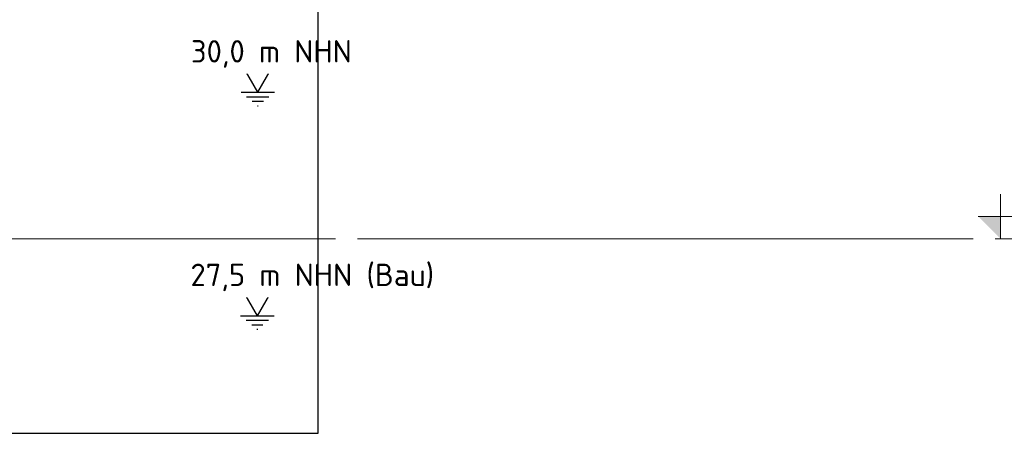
# Model space of a CAD drawing. Extents: x -805 to 3526, y -961 to 1039.
# Tile 94 of 256: x -732 to -721, y 26 to 31. Entities that reach past the tile are written whole.
import ezdxf

# ---------------------------------------------------------------- set-up
doc = ezdxf.new("R2010")
doc.units = 0
for name, pattern in [('AUSGEZOGEN', [2, 1, 1]), ('P-HP-Dorsten 2022 - Schnitt - Schnitt 9 rechts der Rampe$0$VE22-087 - Bf_Dorsten-Hervest ModellRevit2021_rvt-1-Schnitt 9$0$Verdeckt', [7.143750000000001, 4.7625, -2.38125]), ('VE22-087 - Bf_Dorsten-Hervest ModellRevit2021_rvt-1-Schnitt 7$0$Verdeckt', [7.143750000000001, 4.7625, -2.38125])]:
    doc.linetypes.add(name, pattern=pattern)
doc.layers.add('P-HP-Dorsten 2022 - Schnitt - Schnitt 9 rechts der Rampe$0$VE22-087 - Bf_Dorsten-Hervest ModellRevit2021_rvt-1-Schnitt 9$0$A-FLOR-LEVL', color=51, linetype='Continuous', lineweight=5)
doc.layers.add('VE22-087 - Bf_Dorsten-Hervest ModellRevit2021_rvt-1-Schnitt 7$0$A-FLOR-LEVL', color=51, linetype='Continuous', lineweight=5)
for name, color, linetype in [('TTK-Ablage', 7, 'Continuous'), ('TTK-P-Entwässerung Höhe', 5, 'Continuous'), ('TTK-P-TEXT', 12, 'AUSGEZOGEN'), ('TTK-P-Verm-ProVI', 112, 'Continuous'), ('TTK-QP-links', 250, 'Continuous'), ('TTK-QP-rechts', 251, 'Continuous')]:
    doc.layers.add(name, color=color, linetype=linetype)
doc.styles.add('ISOCPEUR', font='isocpeur.ttf', dxfattribs={"height": 3.5})

# ---------------------------------------------------------------- blocks, each defined once
blk = doc.blocks.new('wasser symbol')
at = {"layer": 'TTK-P-TEXT', "color": 5}
for points in [[(-0.153093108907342, 0.2651650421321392), (0.153093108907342, 0.2651650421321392)], [(0, 0), (-0.153093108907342, 0.2651650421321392)], [(0, 0), (0.153093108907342, 0.2651650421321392)], [(-0.1875, 0), (0.1875, 0)], [(-0.125, -0.04999999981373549), (0.125, -0.04999999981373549)], [(-0.0625, -0.09999999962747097), (0.0625, -0.09999999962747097)], [(-0.004342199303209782, -0.1499999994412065), (0.004342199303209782, -0.1499999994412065)]]:
    blk.add_lwpolyline(points, dxfattribs=at)
blk = doc.blocks.new('Schnitt7links neben rampe')
at = {"layer": 'VE22-087 - Bf_Dorsten-Hervest ModellRevit2021_rvt-1-Schnitt 7$0$A-FLOR-LEVL', "linetype": 'VE22-087 - Bf_Dorsten-Hervest ModellRevit2021_rvt-1-Schnitt 7$0$Verdeckt', "lineweight": 9}
blk.add_line((-17.01557708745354, -11.47721857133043), (20.19556212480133, -11.47721857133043), dxfattribs=at)
blk = doc.blocks.new('P-HP-Dorsten 2022 - Schnitt - Schnitt 9 rechts der Rampe$0$VE22-087 - Bf_Dorsten-Hervest ModellRevit2021_rvt-1-Schnitt 9$0$Ebene - Beschriftung Ebene-25273-Schnitt 9')
at = {"layer": 'P-HP-Dorsten 2022 - Schnitt - Schnitt 9 rechts der Rampe$0$VE22-087 - Bf_Dorsten-Hervest ModellRevit2021_rvt-1-Schnitt 9$0$A-FLOR-LEVL', "lineweight": 9}
blk.add_hatch(color=256, dxfattribs=at).paths.add_polyline_path([(26187.54473093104, 37129.57925830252), (26187.54473093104, 36879.57925830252), (25937.54473093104, 37129.57925830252)])
at = {"layer": 'P-HP-Dorsten 2022 - Schnitt - Schnitt 9 rechts der Rampe$0$VE22-087 - Bf_Dorsten-Hervest ModellRevit2021_rvt-1-Schnitt 9$0$A-FLOR-LEVL', "color": 90, "lineweight": 18}
for p, q in [((26187.54473093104, 36879.57925830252), (26187.54473093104, 37379.57925830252)), ((25937.54473093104, 37129.57925830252), (27187.54473093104, 37129.57925830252))]:
    blk.add_line(p, q, dxfattribs=at)
blk = doc.blocks.new('P-HP-Dorsten 2022 - Schnitt - Schnitt 9 rechts der Rampe')
at = {"layer": 'P-HP-Dorsten 2022 - Schnitt - Schnitt 9 rechts der Rampe$0$VE22-087 - Bf_Dorsten-Hervest ModellRevit2021_rvt-1-Schnitt 9$0$A-FLOR-LEVL', "linetype": 'P-HP-Dorsten 2022 - Schnitt - Schnitt 9 rechts der Rampe$0$VE22-087 - Bf_Dorsten-Hervest ModellRevit2021_rvt-1-Schnitt 9$0$Verdeckt', "lineweight": 9}
blk.add_line((3138.736098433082, 35228.12812534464), (3179.524057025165, 35228.12812534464), dxfattribs=at)
at = {"layer": 'P-HP-Dorsten 2022 - Schnitt - Schnitt 9 rechts der Rampe$0$VE22-087 - Bf_Dorsten-Hervest ModellRevit2021_rvt-1-Schnitt 9$0$A-FLOR-LEVL', "color": 90, "lineweight": 18, "xscale": 0.001, "yscale": 0.001, "zscale": 0.001}
blk.add_blockref('P-HP-Dorsten 2022 - Schnitt - Schnitt 9 rechts der Rampe$0$VE22-087 - Bf_Dorsten-Hervest ModellRevit2021_rvt-1-Schnitt 9$0$Ebene - Beschriftung Ebene-25273-Schnitt 9', (3153.336512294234, 35191.24854608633), dxfattribs=at)

msp = doc.modelspace()

# ---------------------------------------------------------------- block references
at = {"layer": 'TTK-Ablage', "color": 251}
msp.add_blockref('wasser symbol', (-728.924679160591, 30.00098926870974), dxfattribs=at)
at = {"layer": 'TTK-P-Entwässerung Höhe', "color": 251}
msp.add_blockref('wasser symbol', (-728.9296838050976, 27.50098926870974), dxfattribs=at)

# ---------------------------------------------------------------- next in the draw order: texts
at = {"layer": 'TTK-P-Entwässerung Höhe', "color": 251, "char_height": 0.25, "attachment_point": 1, "style": 'ISOCPEUR', "bg_fill": 2}
for s, insert, width in [('30,0 m NHN', (-729.6742036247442, 30.58390958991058), 2.870501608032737), ('27,5 m NHN (Bau)', (-729.6792082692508, 28.08390958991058), 3.708266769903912)]:
    msp.add_mtext(s, dxfattribs=dict(at, insert=insert, width=width))

# ---------------------------------------------------------------- next in the draw order: linework, layer by layer
at = {"layer": 'TTK-P-Verm-ProVI', "color": 251}
msp.add_lwpolyline([(-762.2016514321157, 26.1873495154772), (-728.2496195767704, 26.1873495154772), (-728.2496195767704, 43.17835238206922), (-762.2016514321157, 43.17835238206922)], close=True, dxfattribs=at)
msp.add_lwpolyline([(-762.2016514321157, 26.1873495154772), (-728.2496195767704, 26.1873495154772), (-728.2496195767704, 43.17835238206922), (-762.2016514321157, 43.17835238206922)], close=True, dxfattribs=at)

# ---------------------------------------------------------------- next in the draw order: block references
at = {"layer": 'TTK-QP-links', "color": 251}
msp.add_blockref('Schnitt7links neben rampe', (-739.3684286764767, 39.84033878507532), dxfattribs=at)
at = {"layer": 'TTK-QP-rechts', "color": 251}
msp.add_blockref('P-HP-Dorsten 2022 - Schnitt - Schnitt 9 rechts der Rampe', (-3900.127913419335, -35199.76500513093), dxfattribs=at)

doc.saveas('drawing.dxf')
